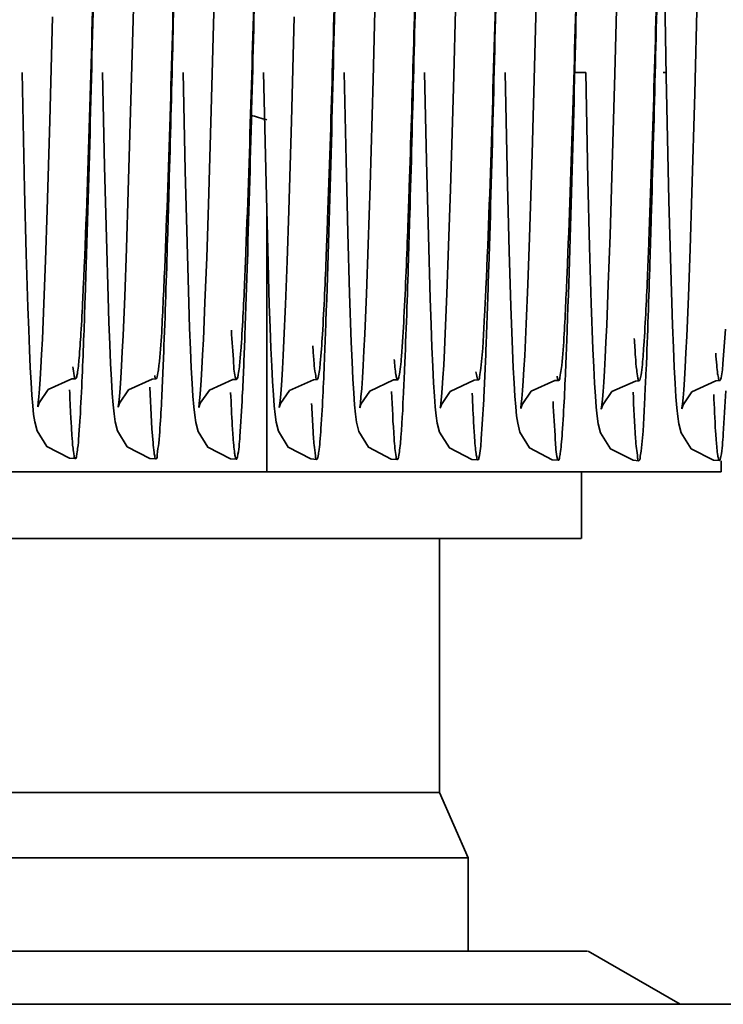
# Model space of a CAD drawing. Header units: millimetres. Extents: x 132157 to 155303, y 33763 to 45643.
# Tile 51 of 256: x 141081.8 to 141085.32, y 38600.93 to 38605.86. Entities that reach past the tile are written whole.
import ezdxf

# ---------------------------------------------------------------- set-up
doc = ezdxf.new("R2010")
doc.units = ezdxf.units.MM
doc.header["$LTSCALE"] = 20
doc.layers.add('RÁM', color=4, linetype='Continuous', lineweight=35)

msp = doc.modelspace()

# ---------------------------------------------------------------- linework, layer by layer
at = {"layer": 'RÁM', "ltscale": 0.5}
for p, q in [((141085.0365, 38605.574), (141085.0121, 38606.8798)), ((141084.7787, 38605.5847), (141084.7997, 38606.3975)), ((141083.5678, 38605.5552), (141083.5841, 38606.1776)), ((141082.3565, 38605.5092), (141082.3724, 38606.1124)), ((141083.97, 38605.5126), (141083.9856, 38606.1032)), ((141085.1794, 38605.4869), (141085.1949, 38606.0705)), ((141082.7569, 38605.4015), (141082.7717, 38605.954)), ((141081.9487, 38605.3501), (141081.9627, 38605.87)), ((141083.1588, 38605.3481), (141083.1729, 38605.8711)), ((141084.3642, 38605.1851), (141084.378, 38605.6817)), ((141081.8224, 38605.007), (141081.8097, 38605.5922)), ((141082.2231, 38605.1204), (141082.213, 38605.5922)), ((141082.6269, 38605.1008), (141082.6163, 38605.5922)), ((141083.0316, 38605.0381), (141083.0196, 38605.5922)), ((141083.4323, 38605.1515), (141083.4229, 38605.5922)), ((141083.8356, 38605.1496), (141083.8262, 38605.5922)), ((141084.2417, 38605.0291), (141084.2295, 38605.5922)), ((141084.6329, 38605.5922), (141084.5734, 38605.5922)), ((141084.6444, 38605.0554), (141084.6329, 38605.5922)), ((141084.7642, 38605.0696), (141084.7787, 38605.5847)), ((141085.0361, 38605.5922), (141085.0209, 38605.5922)), ((141083.5527, 38605.0248), (141083.5678, 38605.5552)), ((141085.0502, 38604.9512), (141085.0365, 38605.574)), ((141082.3417, 38604.9967), (141082.3565, 38605.5092)), ((141083.9555, 38605.0082), (141083.97, 38605.5126)), ((141085.1651, 38604.9898), (141085.1794, 38605.4869)), ((141082.743, 38604.9307), (141082.7569, 38605.4015)), ((141081.9354, 38604.9041), (141081.9487, 38605.3501)), ((141083.1454, 38604.9007), (141083.1588, 38605.3481)), ((141083.4411, 38604.7879), (141083.4323, 38605.1515)), ((141083.8448, 38604.773), (141083.8356, 38605.1496)), ((141084.3512, 38604.7648), (141084.3642, 38605.1851)), ((141082.2318, 38604.7642), (141082.2231, 38605.1204)), ((141082.6358, 38604.7382), (141082.6269, 38605.1008)), ((141084.6528, 38604.7178), (141084.6444, 38605.0554)), ((141084.755, 38604.7778), (141084.7642, 38605.0696)), ((141081.8307, 38604.6841), (141081.8224, 38605.007)), ((141082.3324, 38604.7103), (141082.3417, 38604.9967)), ((141083.04, 38604.7056), (141083.0316, 38605.0381)), ((141083.5432, 38604.7305), (141083.5527, 38605.0248)), ((141083.9464, 38604.7241), (141083.9555, 38605.0082)), ((141084.2501, 38604.6964), (141084.2417, 38605.0291)), ((141085.0592, 38604.6054), (141085.0502, 38604.9512)), ((141085.156, 38604.709), (141085.1651, 38604.9898)), ((141081.927, 38604.651), (141081.9354, 38604.9041)), ((141082.7343, 38604.6653), (141082.743, 38604.9307)), ((141083.137, 38604.6472), (141083.1454, 38604.9007)), ((141083.0352, 38604.8902), (141083.0352, 38603.5922)), ((141082.2404, 38604.4672), (141082.2318, 38604.7642)), ((141083.4497, 38604.4842), (141083.4411, 38604.7879)), ((141083.8538, 38604.4594), (141083.8448, 38604.773)), ((141084.3429, 38604.5301), (141084.3512, 38604.7648)), ((141084.7463, 38604.5301), (141084.755, 38604.7778)), ((141082.3237, 38604.4697), (141082.3324, 38604.7103)), ((141082.6446, 38604.4369), (141082.6358, 38604.7382)), ((141083.0481, 38604.4305), (141083.04, 38604.7056)), ((141083.5344, 38604.4835), (141083.5432, 38604.7305)), ((141083.9377, 38604.4831), (141083.9464, 38604.7241)), ((141084.2583, 38604.4216), (141084.2501, 38604.6964)), ((141084.6612, 38604.4349), (141084.6528, 38604.7178)), ((141085.1474, 38604.4695), (141085.156, 38604.709)), ((141081.8388, 38604.4166), (141081.8307, 38604.6841)), ((141081.9189, 38604.4348), (141081.927, 38604.651)), ((141082.7259, 38604.4398), (141082.7343, 38604.6653)), ((141083.1289, 38604.4304), (141083.137, 38604.6472)), ((141084.335, 38604.3329), (141084.3429, 38604.5301)), ((141084.7381, 38604.3264), (141084.7463, 38604.5301)), ((141082.3155, 38604.2745), (141082.3237, 38604.4697)), ((141083.526, 38604.2821), (141083.5344, 38604.4835)), ((141083.9295, 38604.2842), (141083.9377, 38604.4831)), ((141085.1391, 38604.2716), (141085.1474, 38604.4695)), ((141081.9112, 38604.2559), (141081.9189, 38604.4348)), ((141082.7179, 38604.2546), (141082.7259, 38604.4398)), ((141083.1211, 38604.2504), (141083.1289, 38604.4304)), ((141084.3275, 38604.1725), (141084.335, 38604.3329)), ((141082.481, 38604.0568), (141082.462, 38604.056)), ((141083.6908, 38604.0531), (141083.6706, 38604.0522)), ((141084.9008, 38604.0474), (141084.8823, 38604.0467)), ((141081.8629, 38603.9227), (141081.8587, 38603.9757)), ((141082.2656, 38603.9281), (141082.2614, 38603.9842)), ((141082.6697, 38603.9181), (141082.6655, 38603.9707)), ((141083.0725, 38603.9232), (141083.0683, 38603.978)), ((141083.4752, 38603.9281), (141083.4709, 38603.9863)), ((141083.8794, 38603.9169), (141083.8752, 38603.9713)), ((141084.2827, 38603.9171), (141084.2784, 38603.9711)), ((141084.6859, 38603.9157), (141084.6817, 38603.9702)), ((141085.0893, 38603.9132), (141085.085, 38603.9677)), ((141081.8674, 38603.8793), (141081.8629, 38603.9227)), ((141081.895, 38603.9381), (141081.8879, 38603.9171)), ((141082.2702, 38603.8824), (141082.2656, 38603.9281)), ((141082.2979, 38603.936), (141082.2911, 38603.9156)), ((141082.6742, 38603.8753), (141082.6697, 38603.9181)), ((141082.7016, 38603.9355), (141082.6944, 38603.9143)), ((141083.077, 38603.8783), (141083.0725, 38603.9232)), ((141083.1047, 38603.9338), (141083.0978, 38603.9134)), ((141083.4798, 38603.8809), (141083.4752, 38603.9281)), ((141083.5074, 38603.9313), (141083.5011, 38603.9121)), ((141083.884, 38603.8731), (141083.8794, 38603.9169)), ((141083.9108, 38603.9298), (141083.9045, 38603.9106)), ((141084.2872, 38603.8729), (141084.2827, 38603.9171)), ((141084.3148, 38603.9295), (141084.3078, 38603.9088)), ((141084.6904, 38603.8711), (141084.6859, 38603.9157)), ((141084.7183, 38603.9279), (141084.711, 38603.9064)), ((141084.711, 38603.9064), (141084.7136, 38603.9266)), ((141085.0939, 38603.8695), (141085.0893, 38603.9132)), ((141085.1211, 38603.9277), (141085.1145, 38603.9081)), ((141081.873, 38603.8421), (141081.8674, 38603.8793)), ((141082.2759, 38603.8429), (141082.2702, 38603.8824)), ((141082.6797, 38603.8387), (141082.6742, 38603.8753)), ((141083.0825, 38603.8402), (141083.077, 38603.8783)), ((141083.4855, 38603.8405), (141083.4798, 38603.8809)), ((141083.8895, 38603.8358), (141083.884, 38603.8731)), ((141084.2927, 38603.8352), (141084.2872, 38603.8729)), ((141084.6961, 38603.8322), (141084.6904, 38603.8711)), ((141085.0995, 38603.8322), (141085.0939, 38603.8695)), ((141085.3119, 38603.6472), (141085.3119, 38603.5922)), ((141085.3119, 38603.5922), (141079.4443, 38603.5922)), ((141084.6115, 38603.5922), (141084.6115, 38603.2588)), ((141080.1463, 38603.2588), (141084.6099, 38603.2588)), ((141083.9004, 38603.2588), (141083.9004, 38601.986)), ((141080.8558, 38601.986), (141083.9004, 38601.986)), ((141083.9004, 38601.986), (141084.0448, 38601.6588)), ((141084.0448, 38601.6588), (141080.7115, 38601.6588)), ((141084.0448, 38601.6588), (141084.0448, 38601.1921)), ((141084.6428, 38601.1921), (141080.1135, 38601.1921)), ((141084.6448, 38601.1921), (141085.1067, 38600.9255)), ((141073.3698, 38600.9255), (141100.0365, 38600.9255))]:
    msp.add_line(p, q, dxfattribs=at)
for points in [[(141084.378, 38605.6817), (141084.3976, 38606.446), (141084.4027, 38606.6516)], [(141085.085, 38603.9677), (141085.0809, 38604.0348), (141085.0767, 38604.1163), (141085.0724, 38604.2133), (141085.0681, 38604.3267), (141085.0592, 38604.6054)], [(141082.2614, 38603.9842), (141082.2572, 38604.0524), (141082.253, 38604.1342), (141082.2488, 38604.2303), (141082.2446, 38604.3413), (141082.2404, 38604.4672)], [(141083.4709, 38603.9863), (141083.4667, 38604.0573), (141083.4625, 38604.1421), (141083.4582, 38604.2413), (141083.4497, 38604.4842)], [(141083.8752, 38603.9713), (141083.871, 38604.038), (141083.8668, 38604.119), (141083.8625, 38604.2155), (141083.8582, 38604.3287), (141083.8538, 38604.4594)], [(141081.8587, 38603.9757), (141081.8547, 38604.0393), (141081.8507, 38604.1146), (141081.8467, 38604.2024), (141081.8427, 38604.3029), (141081.8388, 38604.4166)], [(141082.6655, 38603.9707), (141082.6615, 38604.0348), (141082.6574, 38604.112), (141082.6532, 38604.2039), (141082.649, 38604.3118), (141082.6446, 38604.4369)], [(141083.0683, 38603.978), (141083.0642, 38604.0436), (141083.0602, 38604.1211), (141083.0562, 38604.2111), (141083.0522, 38604.314), (141083.0481, 38604.4305)], [(141084.2784, 38603.9711), (141084.2744, 38604.0359), (141084.2704, 38604.1127), (141084.2664, 38604.2023), (141084.2583, 38604.4216)], [(141084.6817, 38603.9702), (141084.6776, 38604.0365), (141084.6735, 38604.1154), (141084.6694, 38604.2079), (141084.6612, 38604.4349)], [(141084.7136, 38603.9266), (141084.7165, 38603.9553), (141084.7198, 38603.9936), (141084.7232, 38604.0412), (141084.7267, 38604.0981), (141084.7304, 38604.1644), (141084.7342, 38604.2404), (141084.7381, 38604.3264)], [(141081.8879, 38603.9171), (141081.8882, 38603.9199), (141081.8906, 38603.9385), (141081.8936, 38603.9681), (141081.8969, 38604.0074), (141081.9003, 38604.056), (141081.9038, 38604.1136), (141081.9075, 38604.1802), (141081.9112, 38604.2559)], [(141082.2911, 38603.9156), (141082.2917, 38603.9192), (141082.2941, 38603.9387), (141082.2972, 38603.9696), (141082.3005, 38604.0107), (141082.3041, 38604.0616), (141082.3077, 38604.1224), (141082.3115, 38604.1933), (141082.3155, 38604.2745)], [(141082.6944, 38603.9143), (141082.6971, 38603.9348), (141082.7001, 38603.9639), (141082.7034, 38604.0029), (141082.7068, 38604.0515), (141082.7104, 38604.1095), (141082.7141, 38604.1772), (141082.7179, 38604.2546)], [(141083.5011, 38603.9121), (141083.5018, 38603.9164), (141083.5043, 38603.9363), (141083.5074, 38603.9676), (141083.5108, 38604.0095), (141083.5144, 38604.0618), (141083.5181, 38604.1247), (141083.522, 38604.198), (141083.526, 38604.2821)], [(141083.9045, 38603.9106), (141083.9052, 38603.9151), (141083.9077, 38603.9353), (141083.9108, 38603.9674), (141083.9143, 38604.0102), (141083.9179, 38604.0634), (141083.9216, 38604.1268), (141083.9255, 38604.2004), (141083.9295, 38604.2842)], [(141085.1145, 38603.9081), (141085.1151, 38603.9118), (141085.1176, 38603.931), (141085.1207, 38603.9617), (141085.124, 38604.0029), (141085.1276, 38604.0544), (141085.1313, 38604.1162), (141085.1352, 38604.1885), (141085.1391, 38604.2716)], [(141083.0978, 38603.9134), (141083.0982, 38603.9161), (141083.1005, 38603.9342), (141083.1035, 38603.9634), (141083.1068, 38604.0022), (141083.1102, 38604.0504), (141083.1137, 38604.1078), (141083.1174, 38604.1744), (141083.1211, 38604.2504)], [(141084.3078, 38603.9088), (141084.3082, 38603.9116), (141084.3106, 38603.9301), (141084.3136, 38603.9599), (141084.3169, 38603.9994), (141084.3203, 38604.0481), (141084.3238, 38604.1058), (141084.3275, 38604.1725)], [(141082.0776, 38604.0581), (141082.0595, 38604.0574), (141081.9409, 38604.0042), (141081.895, 38603.9381)], [(141082.462, 38604.056), (141082.3432, 38604.0018), (141082.2979, 38603.936)], [(141082.8842, 38604.0551), (141082.8659, 38604.0544), (141082.7478, 38604.0015), (141082.7016, 38603.9355)], [(141083.2874, 38604.0541), (141083.2687, 38604.0533), (141083.15, 38603.9994), (141083.1047, 38603.9338)], [(141083.6706, 38604.0522), (141083.5513, 38603.9964), (141083.5074, 38603.9313)], [(141084.0943, 38604.0518), (141084.074, 38604.0508), (141083.9546, 38603.9949), (141083.9108, 38603.9298)], [(141084.4976, 38604.0499), (141084.4791, 38604.0491), (141084.3604, 38603.9955), (141084.3148, 38603.9295)], [(141084.8823, 38604.0467), (141084.7647, 38603.994), (141084.7183, 38603.9279)], [(141085.3041, 38604.0486), (141085.2851, 38604.0478), (141085.1655, 38603.9928), (141085.1211, 38603.9277)], [(141082.0764, 38603.658), (141082.0467, 38603.6605), (141081.9336, 38603.718), (141081.8845, 38603.7975), (141081.873, 38603.8421)], [(141082.4797, 38603.6567), (141082.4491, 38603.6593), (141082.3358, 38603.7179), (141082.2874, 38603.7974), (141082.2759, 38603.8429)], [(141082.883, 38603.655), (141082.8534, 38603.6574), (141082.7403, 38603.7149), (141082.6911, 38603.7944), (141082.6797, 38603.8387)], [(141083.2862, 38603.654), (141083.2554, 38603.6566), (141083.142, 38603.7154), (141083.0936, 38603.7955), (141083.0825, 38603.8402)], [(141083.6896, 38603.6531), (141083.6585, 38603.6558), (141083.5451, 38603.7148), (141083.497, 38603.7945), (141083.4855, 38603.8405)], [(141084.093, 38603.6517), (141084.0632, 38603.6542), (141083.9502, 38603.7117), (141083.901, 38603.7913), (141083.8895, 38603.8358)], [(141084.4964, 38603.6498), (141084.4654, 38603.6525), (141084.352, 38603.7114), (141084.3039, 38603.7909), (141084.2927, 38603.8352)], [(141084.8995, 38603.6472), (141084.8703, 38603.6495), (141084.7571, 38603.7068), (141084.7078, 38603.7864), (141084.6961, 38603.8322)], [(141085.3029, 38603.6487), (141085.2737, 38603.6511), (141085.1609, 38603.7078), (141085.1112, 38603.7873), (141085.0995, 38603.8322)]]:
    msp.add_lwpolyline(points, dxfattribs=at)
for centre, radius, start, end in [((141080.9168, 38598.3637), 7.3043, 73.1408, 73.80425), ((141092.6451, 38604.4255), 10.6061, 182.28237, 183.01909)]:
    msp.add_arc(centre, radius, start, end, dxfattribs=at)
for points, knots in [([(141082.1888, 38606.8917), (141082.1825, 38606.651), (141082.1604, 38605.8395), (141082.141, 38605.0279), (141082.1136, 38604.4576)], [0, 0, 0, 0, 0.296691, 1, 1, 1, 1]), ([(141082.1892, 38606.9105), (141082.1838, 38606.6818), (141082.1645, 38605.8653), (141082.1453, 38605.0488), (141082.1255, 38604.4612)], [0, 0, 0, 0, 0.280124, 1, 1, 1, 1]), ([(141082.5921, 38606.8892), (141082.5864, 38606.6709), (141082.5661, 38605.9112), (141082.5465, 38605.1515), (141082.5239, 38604.6104)], [0, 0, 0, 0, 0.287296, 1, 1, 1, 1]), ([(141082.9954, 38606.8869), (141082.99, 38606.6802), (141082.9705, 38605.9499), (141082.9513, 38605.2194), (141082.9307, 38604.696)], [0, 0, 0, 0, 0.282977, 1, 1, 1, 1]), ([(141082.9951, 38606.8767), (141082.9904, 38606.6725), (141082.9728, 38605.9283), (141082.955, 38605.1841), (141082.9382, 38604.6441)], [0, 0, 0, 0, 0.274279, 1, 1, 1, 1]), ([(141083.3987, 38606.885), (141083.3938, 38606.6983), (141083.3759, 38606.0223), (141083.3578, 38605.3464), (141083.3402, 38604.8573)], [0, 0, 0, 0, 0.276274, 1, 1, 1, 1]), ([(141083.8021, 38606.8855), (141083.7977, 38606.7171), (141083.7812, 38606.0951), (141083.7645, 38605.4732), (141083.7492, 38605.0198)], [0, 0, 0, 0, 0.270825, 1, 1, 1, 1]), ([(141083.8018, 38606.8715), (141083.7976, 38606.6934), (141083.7819, 38606.0288), (141083.766, 38605.3641), (141083.7519, 38604.8777)], [0, 0, 0, 0, 0.267993, 1, 1, 1, 1]), ([(141084.2055, 38606.8845), (141084.1994, 38606.653), (141084.178, 38605.862), (141084.1584, 38605.0708), (141084.1331, 38604.5117)], [0, 0, 0, 0, 0.292686, 1, 1, 1, 1]), ([(141084.2059, 38606.9028), (141084.2009, 38606.6936), (141084.183, 38605.9318), (141084.1648, 38605.17), (141084.1475, 38604.6176)], [0, 0, 0, 0, 0.274711, 1, 1, 1, 1]), ([(141084.6088, 38606.8824), (141084.6029, 38606.6614), (141084.5825, 38605.8954), (141084.5629, 38605.1293), (141084.5397, 38604.5845)], [0, 0, 0, 0, 0.288497, 1, 1, 1, 1]), ([(141084.6083, 38606.8656), (141084.6026, 38606.6209), (141084.5823, 38605.7672), (141084.5625, 38604.9134), (141084.5403, 38604.3046)], [0, 0, 0, 0, 0.286607, 1, 1, 1, 1]), ([(141085.0121, 38606.8805), (141085.0068, 38606.6814), (141084.9879, 38605.9702), (141084.9692, 38605.259), (141084.9497, 38604.747)], [0, 0, 0, 0, 0.279873, 1, 1, 1, 1]), ([(141082.5914, 38606.8588), (141082.5875, 38606.6925), (141082.5728, 38606.0674), (141082.5577, 38605.4424), (141082.5448, 38604.9837)], [0, 0, 0, 0, 0.26609, 1, 1, 1, 1]), ([(141083.398, 38606.8555), (141083.3924, 38606.6167), (141083.3725, 38605.779), (141083.3529, 38604.9412), (141083.3315, 38604.3424)], [0, 0, 0, 0, 0.284972, 1, 1, 1, 1]), ([(141085.0111, 38606.8385), (141085.0069, 38606.662), (141084.9914, 38606.0034), (141084.9755, 38605.3448), (141084.9616, 38604.8627)], [0, 0, 0, 0, 0.267973, 1, 1, 1, 1]), ([(141083.7492, 38605.0198), (141083.7471, 38604.9556), (141083.7394, 38604.7374), (141083.7308, 38604.5192), (141083.7226, 38604.3652)], [0, 0, 0, 0, 0.293808, 1, 1, 1, 1]), ([(141082.5448, 38604.9837), (141082.5427, 38604.9083), (141082.535, 38604.6431), (141082.5265, 38604.3778), (141082.5189, 38604.1881)], [0, 0, 0, 0, 0.284375, 1, 1, 1, 1]), ([(141083.3402, 38604.8573), (141083.3381, 38604.7992), (141083.3307, 38604.6064), (141083.3226, 38604.4135), (141083.3142, 38604.2788)], [0, 0, 0, 0, 0.300969, 1, 1, 1, 1]), ([(141083.7519, 38604.8777), (141083.7498, 38604.8033), (141083.742, 38604.5451), (141083.7334, 38604.287), (141083.7256, 38604.1033)], [0, 0, 0, 0, 0.288175, 1, 1, 1, 1]), ([(141084.9616, 38604.8627), (141084.9595, 38604.7892), (141084.9519, 38604.5353), (141084.9434, 38604.2814), (141084.9357, 38604.101)], [0, 0, 0, 0, 0.289214, 1, 1, 1, 1]), ([(141084.9497, 38604.747), (141084.9476, 38604.6935), (141084.9406, 38604.5192), (141084.9326, 38604.3448), (141084.9243, 38604.2242)], [0, 0, 0, 0, 0.306773, 1, 1, 1, 1]), ([(141082.9307, 38604.696), (141082.9287, 38604.6438), (141082.9217, 38604.477), (141082.9139, 38604.3103), (141082.9051, 38604.196)], [0, 0, 0, 0, 0.312973, 1, 1, 1, 1]), ([(141082.5239, 38604.6104), (141082.5214, 38604.5519), (141082.5131, 38604.3828), (141082.5069, 38604.2133), (141082.4928, 38604.1034)], [0, 0, 0, 0, 0.345749, 1, 1, 1, 1]), ([(141082.9382, 38604.6441), (141082.9342, 38604.5176), (141082.9265, 38604.293), (141082.9156, 38604.0011), (141082.9024, 38603.8024), (141082.8963, 38603.7006), (141082.8886, 38603.6673)], [0, 0, 0, 0, 0.387929, 0.689265, 0.89503, 1, 1, 1, 1]), ([(141084.1475, 38604.6176), (141084.1436, 38604.493), (141084.1357, 38604.2719), (141084.1252, 38603.9846), (141084.1115, 38603.791), (141084.1062, 38603.6923), (141084.098, 38603.6612)], [0, 0, 0, 0, 0.390332, 0.693248, 0.899252, 1, 1, 1, 1]), ([(141084.5397, 38604.5845), (141084.5374, 38604.53), (141084.5296, 38604.3699), (141084.523, 38604.2093), (141084.5104, 38604.1042)], [0, 0, 0, 0, 0.339893, 1, 1, 1, 1]), ([(141084.1331, 38604.5117), (141084.1311, 38604.4671), (141084.1243, 38604.3333), (141084.118, 38604.1993), (141084.1077, 38604.1104)], [0, 0, 0, 0, 0.332763, 1, 1, 1, 1]), ([(141082.1136, 38604.4576), (141082.1109, 38604.4003), (141082.1058, 38604.3002), (141082.0972, 38604.1783), (141082.09, 38604.0997), (141082.0837, 38604.07), (141082.0802, 38604.0581), (141082.0776, 38604.0581)], [0, 0, 0, 0, 0.427652, 0.740244, 0.931923, 0.980941, 1, 1, 1, 1]), ([(141082.1255, 38604.4612), (141082.1234, 38604.3998), (141082.1163, 38604.1997), (141082.1083, 38603.9995), (141082.0999, 38603.8608)], [0, 0, 0, 0, 0.306526, 1, 1, 1, 1]), ([(141083.7226, 38604.3652), (141083.7191, 38604.2999), (141083.7121, 38604.2009), (141083.7051, 38604.1012), (141083.6976, 38604.068)], [0, 0, 0, 0, 0.65767, 1, 1, 1, 1]), ([(141082.8809, 38604.059), (141082.871, 38604.0823), (141082.8694, 38604.1659), (141082.8609, 38604.2454), (141082.858, 38604.301)], [0, 0, 0, 0, 0.312339, 1, 1, 1, 1]), ([(141083.3315, 38604.3424), (141083.3295, 38604.2868), (141083.3227, 38604.1087), (141083.3153, 38603.9305), (141083.3068, 38603.8082)], [0, 0, 0, 0, 0.312198, 1, 1, 1, 1]), ([(141084.5403, 38604.3046), (141084.5383, 38604.2503), (141084.5316, 38604.0777), (141084.5241, 38603.9051), (141084.5156, 38603.7869)], [0, 0, 0, 0, 0.314264, 1, 1, 1, 1]), ([(141085.333, 38604.3058), (141085.3296, 38604.248), (141085.3212, 38604.1649), (141085.3177, 38604.0786), (141085.3081, 38604.0538)], [0, 0, 0, 0, 0.685007, 1, 1, 1, 1]), ([(141083.3142, 38604.2788), (141083.3113, 38604.2312), (141083.3052, 38604.1596), (141083.2995, 38604.0871), (141083.2928, 38604.0635)], [0, 0, 0, 0, 0.660883, 1, 1, 1, 1]), ([(141084.9008, 38604.0474), (141084.8957, 38604.0476), (141084.8938, 38604.0746), (141084.8863, 38604.1073), (141084.8819, 38604.1782), (141084.8782, 38604.2296), (141084.8765, 38604.2602)], [0, 0, 0, 0, 0.070378, 0.261263, 0.572191, 1, 1, 1, 1]), ([(141083.2874, 38604.0541), (141083.2835, 38604.0542), (141083.2806, 38604.0749), (141083.2749, 38604.1012), (141083.2705, 38604.157), (141083.2674, 38604.1978), (141083.2658, 38604.2221)], [0, 0, 0, 0, 0.070479, 0.260253, 0.571247, 1, 1, 1, 1]), ([(141084.9243, 38604.2242), (141084.923, 38604.2057), (141084.9187, 38604.1522), (141084.9151, 38604.0984), (141084.9078, 38604.064)], [0, 0, 0, 0, 0.345136, 1, 1, 1, 1]), ([(141082.5189, 38604.1881), (141082.517, 38604.1386), (141082.5104, 38603.9877), (141082.5036, 38603.8366), (141082.4942, 38603.7355)], [0, 0, 0, 0, 0.327674, 1, 1, 1, 1]), ([(141082.9051, 38604.196), (141082.9041, 38604.1832), (141082.9008, 38604.1441), (141082.8973, 38604.1049), (141082.8926, 38604.0789)], [0, 0, 0, 0, 0.32556, 1, 1, 1, 1]), ([(141083.6908, 38604.0531), (141083.6882, 38604.0532), (141083.685, 38604.065), (141083.6786, 38604.0947), (141083.6759, 38604.1295), (141083.6738, 38604.155)], [0, 0, 0, 0, 0.074355, 0.26227, 1, 1, 1, 1]), ([(141085.3041, 38604.0486), (141085.3008, 38604.0487), (141085.2975, 38604.0651), (141085.2928, 38604.087), (141085.2885, 38604.1325), (141085.2857, 38604.1661), (141085.2843, 38604.1862)], [0, 0, 0, 0, 0.071548, 0.259067, 0.568085, 1, 1, 1, 1]), ([(141082.0776, 38604.0581), (141082.0722, 38604.0583), (141082.0704, 38604.0881), (141082.0662, 38604.1026), (141082.0646, 38604.1174)], [0, 0, 0, 0, 0.26759, 1, 1, 1, 1]), ([(141084.1077, 38604.1104), (141084.106, 38604.0956), (141084.1019, 38604.0815), (141084.0996, 38604.0516), (141084.0943, 38604.0518)], [0, 0, 0, 0, 0.736063, 1, 1, 1, 1]), ([(141084.5104, 38604.1042), (141084.5088, 38604.0905), (141084.505, 38604.0773), (141084.5026, 38604.0498), (141084.4976, 38604.0499)], [0, 0, 0, 0, 0.735226, 1, 1, 1, 1]), ([(141082.481, 38604.0568), (141082.4791, 38604.0569), (141082.476, 38604.0647), (141082.4748, 38604.0699), (141082.4739, 38604.0743)], [0, 0, 0, 0, 0.295886, 1, 1, 1, 1]), ([(141082.4928, 38604.1034), (141082.4913, 38604.0917), (141082.4882, 38604.0801), (141082.4853, 38604.0567), (141082.481, 38604.0568)], [0, 0, 0, 0, 0.732982, 1, 1, 1, 1]), ([(141082.8842, 38604.0551), (141082.8836, 38604.0552), (141082.882, 38604.0564), (141082.8813, 38604.058), (141082.8809, 38604.059)], [0, 0, 0, 0, 0.366652, 1, 1, 1, 1]), ([(141082.8926, 38604.0789), (141082.8915, 38604.0729), (141082.89, 38604.0663), (141082.8866, 38604.0551), (141082.8842, 38604.0551)], [0, 0, 0, 0, 0.716332, 1, 1, 1, 1]), ([(141083.2928, 38604.0635), (141083.2921, 38604.0611), (141083.2912, 38604.0579), (141083.2886, 38604.0541), (141083.2874, 38604.0541)], [0, 0, 0, 0, 0.681963, 1, 1, 1, 1]), ([(141083.6976, 38604.068), (141083.6967, 38604.0642), (141083.6956, 38604.0596), (141083.6925, 38604.0531), (141083.6908, 38604.0531)], [0, 0, 0, 0, 0.701165, 1, 1, 1, 1]), ([(141083.7256, 38604.1033), (141083.7237, 38604.0573), (141083.7171, 38603.9228), (141083.7115, 38603.788), (141083.7008, 38603.7001)], [0, 0, 0, 0, 0.342197, 1, 1, 1, 1]), ([(141084.0943, 38604.0518), (141084.0903, 38604.0519), (141084.0874, 38604.0721), (141084.0847, 38604.0828), (141084.0833, 38604.0932)], [0, 0, 0, 0, 0.272955, 1, 1, 1, 1]), ([(141084.4976, 38604.0499), (141084.4955, 38604.05), (141084.4923, 38604.0592), (141084.4909, 38604.0652), (141084.49, 38604.0703)], [0, 0, 0, 0, 0.290858, 1, 1, 1, 1]), ([(141084.9078, 38604.064), (141084.9069, 38604.0598), (141084.9057, 38604.0548), (141084.9026, 38604.0474), (141084.9008, 38604.0474)], [0, 0, 0, 0, 0.705494, 1, 1, 1, 1]), ([(141084.9357, 38604.101), (141084.9337, 38604.0552), (141084.9271, 38603.9202), (141084.9213, 38603.7849), (141084.9108, 38603.6962)], [0, 0, 0, 0, 0.339166, 1, 1, 1, 1]), ([(141082.4707, 38603.6886), (141082.4685, 38603.7049), (141082.4581, 38603.8139), (141082.4538, 38603.9232), (141082.4501, 38604.0161)], [0, 0, 0, 0, 0.150406, 1, 1, 1, 1]), ([(141085.3081, 38604.0538), (141085.3076, 38604.0524), (141085.3068, 38604.0504), (141085.3049, 38604.0486), (141085.3041, 38604.0486)], [0, 0, 0, 0, 0.649285, 1, 1, 1, 1]), ([(141082.8656, 38603.7779), (141082.8646, 38603.7923), (141082.8601, 38603.8628), (141082.8568, 38603.9332), (141082.8545, 38603.9893)], [0, 0, 0, 0, 0.205637, 1, 1, 1, 1]), ([(141083.6777, 38603.7088), (141083.676, 38603.7251), (141083.6682, 38603.82), (141083.6641, 38603.9151), (141083.6609, 38603.9938)], [0, 0, 0, 0, 0.172351, 1, 1, 1, 1]), ([(141084.0753, 38603.7768), (141084.0743, 38603.791), (141084.07, 38603.8605), (141084.0668, 38603.93), (141084.0645, 38603.9853)], [0, 0, 0, 0, 0.205793, 1, 1, 1, 1]), ([(141084.8872, 38603.7088), (141084.8856, 38603.7254), (141084.8781, 38603.8192), (141084.874, 38603.9134), (141084.8708, 38603.9908)], [0, 0, 0, 0, 0.176478, 1, 1, 1, 1]), ([(141085.287, 38603.7491), (141085.2858, 38603.7642), (141085.2806, 38603.8408), (141085.2771, 38603.9175), (141085.2745, 38603.9791)], [0, 0, 0, 0, 0.196633, 1, 1, 1, 1]), ([(141085.3345, 38603.9973), (141085.3311, 38603.9255), (141085.3244, 38603.8158), (141085.3171, 38603.7056), (141085.3101, 38603.6681)], [0, 0, 0, 0, 0.652811, 1, 1, 1, 1]), ([(141083.2862, 38603.654), (141083.2799, 38603.6539), (141083.2797, 38603.6903), (141083.2699, 38603.7317), (141083.2664, 38603.8258), (141083.2621, 38603.8933), (141083.2602, 38603.9336)], [0, 0, 0, 0, 0.066874, 0.25728, 0.569904, 1, 1, 1, 1]), ([(141084.4919, 38603.6575), (141084.4834, 38603.6873), (141084.4796, 38603.7841), (141084.4724, 38603.879), (141084.4695, 38603.9437)], [0, 0, 0, 0, 0.323498, 1, 1, 1, 1]), ([(141082.0764, 38603.658), (141082.0716, 38603.6579), (141082.0699, 38603.6846), (141082.0627, 38603.716), (141082.0588, 38603.786), (141082.0553, 38603.8366), (141082.0537, 38603.8669)], [0, 0, 0, 0, 0.068278, 0.25737, 0.568422, 1, 1, 1, 1]), ([(141082.0999, 38603.8608), (141082.0981, 38603.8315), (141082.0944, 38603.7824), (141082.0901, 38603.7147), (141082.0829, 38603.6837), (141082.0811, 38603.6581), (141082.0764, 38603.658)], [0, 0, 0, 0, 0.429696, 0.741266, 0.93124, 1, 1, 1, 1]), ([(141083.3068, 38603.8082), (141083.3053, 38603.7859), (141083.3022, 38603.7484), (141083.2979, 38603.6972), (141083.2924, 38603.6731), (141083.2899, 38603.6541), (141083.2862, 38603.654)], [0, 0, 0, 0, 0.429854, 0.739959, 0.929267, 1, 1, 1, 1]), ([(141082.883, 38603.655), (141082.88, 38603.655), (141082.8772, 38603.6701), (141082.8731, 38603.6894), (141082.8693, 38603.7302), (141082.8668, 38603.7601), (141082.8656, 38603.7779)], [0, 0, 0, 0, 0.071611, 0.261219, 0.571228, 1, 1, 1, 1]), ([(141084.093, 38603.6517), (141084.09, 38603.6517), (141084.0871, 38603.6669), (141084.0829, 38603.6864), (141084.079, 38603.728), (141084.0766, 38603.7585), (141084.0753, 38603.7768)], [0, 0, 0, 0, 0.070787, 0.258821, 0.56847, 1, 1, 1, 1]), ([(141084.5156, 38603.7869), (141084.5141, 38603.767), (141084.5113, 38603.7337), (141084.5072, 38603.6881), (141084.5024, 38603.6666), (141084.4997, 38603.6499), (141084.4964, 38603.6498)], [0, 0, 0, 0, 0.42964, 0.740308, 0.929306, 1, 1, 1, 1]), ([(141082.4942, 38603.7355), (141082.4923, 38603.7157), (141082.4861, 38603.6973), (141082.4867, 38603.6569), (141082.4797, 38603.6567)], [0, 0, 0, 0, 0.739152, 1, 1, 1, 1]), ([(141085.3029, 38603.6487), (141085.3004, 38603.6487), (141085.2974, 38603.6605), (141085.2914, 38603.6893), (141085.2889, 38603.7239), (141085.287, 38603.7491)], [0, 0, 0, 0, 0.072245, 0.259558, 1, 1, 1, 1]), ([(141082.4797, 38603.6567), (141082.4767, 38603.6567), (141082.4739, 38603.6723), (141082.4719, 38603.6805), (141082.4707, 38603.6886)], [0, 0, 0, 0, 0.273475, 1, 1, 1, 1]), ([(141082.8886, 38603.6673), (141082.8878, 38603.6642), (141082.8869, 38603.6603), (141082.8844, 38603.655), (141082.883, 38603.655)], [0, 0, 0, 0, 0.696876, 1, 1, 1, 1]), ([(141083.6896, 38603.6531), (141083.6846, 38603.653), (141083.6831, 38603.6815), (141083.6792, 38603.6948), (141083.6777, 38603.7088)], [0, 0, 0, 0, 0.26292, 1, 1, 1, 1]), ([(141083.7008, 38603.7001), (141083.6994, 38603.6883), (141083.696, 38603.6766), (141083.6939, 38603.6532), (141083.6896, 38603.6531)], [0, 0, 0, 0, 0.731607, 1, 1, 1, 1]), ([(141084.098, 38603.6612), (141084.0973, 38603.6588), (141084.0965, 38603.6556), (141084.0942, 38603.6517), (141084.093, 38603.6517)], [0, 0, 0, 0, 0.685735, 1, 1, 1, 1]), ([(141084.8995, 38603.6472), (141084.894, 38603.6471), (141084.8933, 38603.6789), (141084.8888, 38603.6934), (141084.8872, 38603.7088)], [0, 0, 0, 0, 0.264074, 1, 1, 1, 1]), ([(141084.9108, 38603.6962), (141084.9094, 38603.6839), (141084.9058, 38603.6719), (141084.9041, 38603.6473), (141084.8995, 38603.6472)], [0, 0, 0, 0, 0.730969, 1, 1, 1, 1]), ([(141085.3101, 38603.6681), (141085.3091, 38603.6632), (141085.3078, 38603.6576), (141085.3049, 38603.6488), (141085.3029, 38603.6487)], [0, 0, 0, 0, 0.711552, 1, 1, 1, 1]), ([(141084.4964, 38603.6498), (141084.4954, 38603.6498), (141084.4932, 38603.6529), (141084.4925, 38603.6555), (141084.4919, 38603.6575)], [0, 0, 0, 0, 0.321599, 1, 1, 1, 1])]:
    msp.add_open_spline(points, degree=3, knots=knots, dxfattribs=at)

doc.saveas('drawing.dxf')
